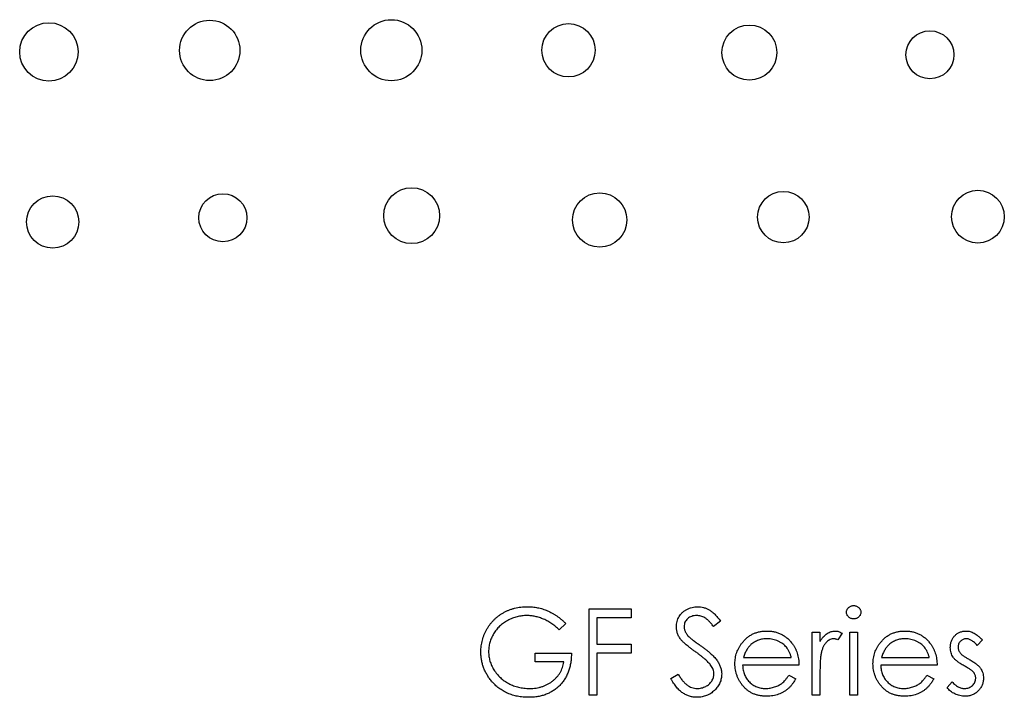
# Model space of a CAD drawing. Header units: inches. Extents: x 6.4 to 30, y 4.1 to 18.2.
# Tile 8 of 34: x 13.808 to 14.646, y 10.248 to 10.824. Entities that reach past the tile are written whole.
import ezdxf

# ---------------------------------------------------------------- set-up
doc = ezdxf.new("R2010")
doc.units = ezdxf.units.IN
doc.header["$LTSCALE"] = 2
doc.header["$MEASUREMENT"] = 0

msp = doc.modelspace()

# ---------------------------------------------------------------- linework, layer by layer
at = {"color": 7, "linetype": 'Continuous', "lineweight": 25}
for p, q in [((14.29277, 10.32292), (14.3285, 10.32292)), ((14.29277, 10.24959), (14.29277, 10.32292)), ((14.3285, 10.32292), (14.3285, 10.3154)), ((14.27303, 10.31041), (14.26739, 10.30506)), ((14.3285, 10.3154), (14.29935, 10.3154)), ((14.29935, 10.3154), (14.29935, 10.29284)), ((14.40465, 10.31239), (14.3987, 10.30788)), ((14.48269, 10.30318), (14.48927, 10.30318)), ((14.48269, 10.24959), (14.48269, 10.30318)), ((14.48927, 10.30318), (14.48927, 10.29529)), ((14.50807, 10.30228), (14.50446, 10.29658)), ((14.51465, 10.30318), (14.52123, 10.30318)), ((14.51465, 10.24959), (14.51465, 10.30318)), ((14.52123, 10.30318), (14.52123, 10.24959)), ((14.29935, 10.29284), (14.3285, 10.29284)), ((14.3285, 10.29284), (14.3285, 10.28532)), ((14.62747, 10.2965), (14.62301, 10.2919)), ((14.2467, 10.27779), (14.2467, 10.28532)), ((14.2467, 10.28532), (14.27773, 10.28532)), ((14.3285, 10.28532), (14.29935, 10.28532)), ((14.29935, 10.28532), (14.29935, 10.24959)), ((14.27115, 10.27779), (14.2467, 10.27779)), ((14.42415, 10.28156), (14.46482, 10.28156)), ((14.54167, 10.28156), (14.58235, 10.28156)), ((14.36235, 10.26374), (14.36854, 10.26745)), ((14.4714, 10.27497), (14.42346, 10.27497)), ((14.48927, 10.2676), (14.48927, 10.24959)), ((14.58893, 10.27497), (14.54098, 10.27497)), ((14.46274, 10.26651), (14.46858, 10.26344)), ((14.58026, 10.26651), (14.58611, 10.26344)), ((14.59739, 10.25591), (14.60175, 10.26087)), ((14.29935, 10.24959), (14.29277, 10.24959)), ((14.48927, 10.24959), (14.48269, 10.24959)), ((14.52123, 10.24959), (14.51465, 10.24959))]:
    msp.add_line(p, q, dxfattribs=at)
for centre, radius in [((13.83295, 10.79691), 0.02488), ((13.96983, 10.79822), 0.02568), ((14.1244, 10.79837), 0.02598), ((14.27522, 10.79833), 0.02269), ((14.42915, 10.79636), 0.02339), ((14.58286, 10.79448), 0.02042), ((14.14169, 10.65756), 0.02378), ((14.45808, 10.65635), 0.02188), ((14.6237, 10.65672), 0.02246), ((13.83615, 10.65221), 0.02226), ((13.98102, 10.65579), 0.02046), ((14.30175, 10.65391), 0.02313)]:
    msp.add_circle(centre, radius, dxfattribs=at)
for points, knots in [([(14.51183, 10.32007), (14.51185, 10.32045), (14.5119, 10.3212), (14.51226, 10.32227), (14.51282, 10.32325), (14.51361, 10.32411), (14.51454, 10.32483), (14.51559, 10.32536), (14.51672, 10.32569), (14.51751, 10.32573), (14.51791, 10.32574)], [0, 0, 0, 0, 0.12329, 0.242149, 0.363437, 0.489745, 0.618115, 0.744894, 0.868932, 1, 1, 1, 1]), ([(14.51791, 10.32574), (14.51832, 10.32572), (14.51912, 10.32569), (14.52028, 10.32537), (14.52133, 10.32483), (14.52227, 10.32411), (14.52307, 10.32326), (14.52363, 10.32227), (14.52399, 10.3212), (14.52403, 10.32045), (14.52405, 10.32007)], [0, 0, 0, 0, 0.131899, 0.258284, 0.384341, 0.51198, 0.638632, 0.75923, 0.877412, 1, 1, 1, 1]), ([(14.20064, 10.28629), (14.20065, 10.28715), (14.20067, 10.28886), (14.20094, 10.29141), (14.20132, 10.29391), (14.20189, 10.29636), (14.2026, 10.29877), (14.2035, 10.30113), (14.20453, 10.30345), (14.20574, 10.30571), (14.20708, 10.30788), (14.20854, 10.30995), (14.21013, 10.31189), (14.21184, 10.3137), (14.21366, 10.31541), (14.21561, 10.31698), (14.21767, 10.31844), (14.21984, 10.31976), (14.22211, 10.32095), (14.22446, 10.32199), (14.22689, 10.32285), (14.22938, 10.32357), (14.23196, 10.32411), (14.2346, 10.3245), (14.23731, 10.32477), (14.23915, 10.32479), (14.24008, 10.3248)], [0, 0, 0, 0, 0.04204, 0.083545, 0.124644, 0.165305, 0.206173, 0.246974, 0.288333, 0.32999, 0.371802, 0.412742, 0.453464, 0.493833, 0.534375, 0.574947, 0.615887, 0.657246, 0.699003, 0.740483, 0.782323, 0.824565, 0.86704, 0.910499, 0.954619, 1, 1, 1, 1]), ([(14.23986, 10.31728), (14.23915, 10.31727), (14.23773, 10.31726), (14.23562, 10.31703), (14.23353, 10.31672), (14.23147, 10.31626), (14.22944, 10.31567), (14.22743, 10.31495), (14.22544, 10.3141), (14.2235, 10.31311), (14.22162, 10.31204), (14.21985, 10.31084), (14.21816, 10.30957), (14.21661, 10.30818), (14.21516, 10.3067), (14.21381, 10.30515), (14.21257, 10.3035), (14.21146, 10.30175), (14.21046, 10.29995), (14.2096, 10.29812), (14.20885, 10.29626), (14.20828, 10.29436), (14.20779, 10.29246), (14.20746, 10.29052), (14.20727, 10.28856), (14.20723, 10.28724), (14.20722, 10.28658)], [0, 0, 0, 0, 0.0428396, 0.0855681, 0.1277139, 0.170062, 0.2127793, 0.255472, 0.2988659, 0.3428477, 0.3865131, 0.4295162, 0.4718685, 0.51371, 0.5550609, 0.5965128, 0.6378595, 0.67956, 0.7210677, 0.76189, 0.8019248, 0.8418122, 0.8810649, 0.9206362, 0.9601027, 1, 1, 1, 1]), ([(14.26739, 10.30506), (14.26637, 10.30602), (14.26435, 10.30792), (14.26106, 10.31038), (14.25763, 10.3125), (14.25408, 10.31422), (14.25048, 10.31557), (14.2469, 10.31655), (14.24337, 10.31717), (14.24102, 10.31725), (14.23986, 10.31728)], [0, 0, 0, 0, 0.136133, 0.269021, 0.398733, 0.527306, 0.652311, 0.771699, 0.887504, 1, 1, 1, 1]), ([(14.24008, 10.3248), (14.24084, 10.32479), (14.24234, 10.32477), (14.24458, 10.3246), (14.24679, 10.32434), (14.24896, 10.32397), (14.2511, 10.32348), (14.2532, 10.32289), (14.25528, 10.32221), (14.25731, 10.32139), (14.25933, 10.32047), (14.26133, 10.31942), (14.26332, 10.31824), (14.26529, 10.31693), (14.26726, 10.3155), (14.26919, 10.31391), (14.27114, 10.31223), (14.27239, 10.31102), (14.27303, 10.31041)], [0, 0, 0, 0, 0.061617, 0.122179, 0.182216, 0.241864, 0.30096, 0.359969, 0.419033, 0.478069, 0.537993, 0.59896, 0.661321, 0.725248, 0.79122, 0.858746, 0.928318, 1, 1, 1, 1]), ([(14.36705, 10.30769), (14.36707, 10.30846), (14.36713, 10.31), (14.36758, 10.31224), (14.36831, 10.31438), (14.36932, 10.3164), (14.37062, 10.31825), (14.37214, 10.31993), (14.37393, 10.32137), (14.3759, 10.32261), (14.37806, 10.32359), (14.38033, 10.32429), (14.3827, 10.32471), (14.3843, 10.32477), (14.38511, 10.3248)], [0, 0, 0, 0, 0.0837707, 0.1657509, 0.246237, 0.3274037, 0.4087255, 0.4896297, 0.5716099, 0.6557425, 0.7412237, 0.8265771, 0.9120042, 1, 1, 1, 1]), ([(14.38438, 10.31728), (14.38362, 10.31726), (14.38216, 10.31721), (14.38009, 10.31667), (14.37822, 10.31585), (14.37661, 10.31466), (14.37529, 10.31325), (14.37431, 10.31164), (14.37373, 10.30987), (14.37366, 10.30863), (14.37363, 10.308)], [0, 0, 0, 0, 0.1430311, 0.275822, 0.4018687, 0.5278745, 0.650459, 0.7659638, 0.8808091, 1, 1, 1, 1]), ([(14.3987, 10.30788), (14.39834, 10.30834), (14.39765, 10.30923), (14.3966, 10.31048), (14.39561, 10.31162), (14.39463, 10.31261), (14.39373, 10.31352), (14.39284, 10.31429), (14.392, 10.31493), (14.39094, 10.31562), (14.3896, 10.31628), (14.38793, 10.31687), (14.38618, 10.31721), (14.38498, 10.31726), (14.38438, 10.31728)], [0, 0, 0, 0, 0.098449, 0.18959, 0.274128, 0.352111, 0.423687, 0.489026, 0.548936, 0.601892, 0.701259, 0.799633, 0.898566, 1, 1, 1, 1]), ([(14.38511, 10.3248), (14.38598, 10.32477), (14.3877, 10.32472), (14.39022, 10.32419), (14.39266, 10.32337), (14.39462, 10.32239), (14.39615, 10.32143), (14.39732, 10.32055), (14.39851, 10.31953), (14.39971, 10.31837), (14.40093, 10.31707), (14.40216, 10.31564), (14.40342, 10.31408), (14.40424, 10.31296), (14.40465, 10.31239)], [0, 0, 0, 0, 0.107209, 0.213204, 0.318562, 0.426501, 0.48334, 0.543285, 0.607974, 0.677199, 0.750741, 0.828752, 0.91221, 1, 1, 1, 1]), ([(14.51791, 10.31446), (14.51751, 10.31448), (14.51672, 10.31451), (14.51559, 10.31484), (14.51454, 10.31537), (14.51361, 10.31609), (14.51283, 10.31695), (14.51226, 10.31792), (14.5119, 10.31897), (14.51185, 10.3197), (14.51183, 10.32007)], [0, 0, 0, 0, 0.1318668, 0.2566614, 0.3842132, 0.5133652, 0.6404432, 0.761085, 0.8791455, 1, 1, 1, 1]), ([(14.52405, 10.32007), (14.52403, 10.3197), (14.52399, 10.31897), (14.52363, 10.31792), (14.52306, 10.31694), (14.52227, 10.3161), (14.52133, 10.31537), (14.52028, 10.31483), (14.51912, 10.31452), (14.51832, 10.31448), (14.51791, 10.31446)], [0, 0, 0, 0, 0.120162, 0.237546, 0.357497, 0.484917, 0.613329, 0.74015, 0.867301, 1, 1, 1, 1]), ([(14.37114, 10.29652), (14.37082, 10.29696), (14.37018, 10.29781), (14.36934, 10.29913), (14.36863, 10.30049), (14.36806, 10.30188), (14.3676, 10.30329), (14.36727, 10.30473), (14.36708, 10.3062), (14.36706, 10.30719), (14.36705, 10.30769)], [0, 0, 0, 0, 0.133502, 0.26255, 0.388252, 0.511531, 0.633734, 0.755402, 0.877557, 1, 1, 1, 1]), ([(14.37363, 10.308), (14.37364, 10.3076), (14.37365, 10.30681), (14.37388, 10.30565), (14.37418, 10.30449), (14.37464, 10.30335), (14.37529, 10.30218), (14.37614, 10.30099), (14.37721, 10.29975), (14.37803, 10.29895), (14.37846, 10.29852)], [0, 0, 0, 0, 0.107282, 0.216059, 0.322956, 0.434131, 0.553424, 0.686081, 0.83426, 1, 1, 1, 1]), ([(14.42304, 10.29413), (14.42371, 10.29492), (14.42501, 10.29649), (14.42724, 10.29852), (14.42962, 10.30026), (14.43217, 10.30168), (14.4349, 10.30277), (14.43778, 10.30355), (14.44083, 10.30403), (14.44292, 10.30409), (14.44399, 10.30412)], [0, 0, 0, 0, 0.128851, 0.253207, 0.374634, 0.495346, 0.616346, 0.739634, 0.866826, 1, 1, 1, 1]), ([(14.44399, 10.30412), (14.44509, 10.30409), (14.44725, 10.30404), (14.45039, 10.30352), (14.45337, 10.30271), (14.45616, 10.30152), (14.45881, 10.30006), (14.46125, 10.29821), (14.46355, 10.29606), (14.46489, 10.29441), (14.46557, 10.29357)], [0, 0, 0, 0, 0.1320486, 0.2590493, 0.3819041, 0.5025163, 0.6227282, 0.7447264, 0.8701007, 1, 1, 1, 1]), ([(14.48927, 10.29529), (14.48975, 10.29603), (14.49068, 10.29743), (14.49223, 10.29929), (14.4938, 10.30084), (14.49544, 10.30206), (14.49712, 10.30299), (14.49883, 10.30364), (14.50058, 10.30404), (14.50175, 10.30409), (14.50234, 10.30412)], [0, 0, 0, 0, 0.160011, 0.306021, 0.438854, 0.560992, 0.675734, 0.786178, 0.892874, 1, 1, 1, 1]), ([(14.50234, 10.30412), (14.5028, 10.30409), (14.50374, 10.30404), (14.50517, 10.30368), (14.50663, 10.30311), (14.50758, 10.30257), (14.50807, 10.30228)], [0, 0, 0, 0, 0.2252775, 0.4635232, 0.7203236, 1, 1, 1, 1]), ([(14.54057, 10.29413), (14.54123, 10.29492), (14.54253, 10.29649), (14.54476, 10.29852), (14.54714, 10.30026), (14.54969, 10.30168), (14.55242, 10.30277), (14.5553, 10.30355), (14.55835, 10.30403), (14.56045, 10.30409), (14.56151, 10.30412)], [0, 0, 0, 0, 0.128851, 0.253207, 0.374634, 0.495346, 0.616346, 0.739634, 0.866826, 1, 1, 1, 1]), ([(14.56151, 10.30412), (14.56261, 10.30409), (14.56477, 10.30404), (14.56791, 10.30352), (14.57089, 10.30271), (14.57368, 10.30152), (14.57633, 10.30006), (14.57877, 10.29821), (14.58107, 10.29606), (14.58241, 10.29441), (14.58309, 10.29357)], [0, 0, 0, 0, 0.1320486, 0.2590493, 0.3819041, 0.5025163, 0.6227282, 0.7447264, 0.8701007, 1, 1, 1, 1]), ([(14.60021, 10.29006), (14.60022, 10.29056), (14.60024, 10.29152), (14.60042, 10.29295), (14.60073, 10.2943), (14.60114, 10.29561), (14.60168, 10.29684), (14.60235, 10.29801), (14.60313, 10.29911), (14.60403, 10.30014), (14.60502, 10.30107), (14.60608, 10.30188), (14.6072, 10.30258), (14.60839, 10.30314), (14.60964, 10.30359), (14.61096, 10.30389), (14.61233, 10.30409), (14.61327, 10.30411), (14.61375, 10.30412)], [0, 0, 0, 0, 0.067957, 0.133001, 0.196444, 0.25853, 0.32024, 0.381364, 0.443107, 0.505531, 0.568312, 0.629225, 0.689302, 0.748846, 0.809447, 0.870926, 0.934059, 1, 1, 1, 1]), ([(14.61375, 10.30412), (14.61432, 10.3041), (14.61547, 10.30405), (14.6172, 10.30368), (14.61892, 10.30307), (14.62065, 10.30223), (14.62236, 10.30113), (14.62408, 10.29982), (14.62582, 10.29828), (14.62691, 10.2971), (14.62747, 10.2965)], [0, 0, 0, 0, 0.105714, 0.213412, 0.326127, 0.444452, 0.569061, 0.702712, 0.846318, 1, 1, 1, 1]), ([(14.38316, 10.28655), (14.38239, 10.2871), (14.38091, 10.28815), (14.37885, 10.28971), (14.37701, 10.29114), (14.37539, 10.29244), (14.374, 10.29363), (14.37282, 10.29468), (14.37189, 10.29563), (14.37138, 10.29625), (14.37114, 10.29652)], [0, 0, 0, 0, 0.181535, 0.347082, 0.495568, 0.628357, 0.74552, 0.845831, 0.930782, 1, 1, 1, 1]), ([(14.37846, 10.29852), (14.37862, 10.29838), (14.379, 10.29804), (14.3797, 10.29748), (14.38062, 10.29679), (14.38174, 10.29594), (14.38308, 10.29496), (14.38464, 10.29385), (14.3864, 10.29258), (14.38766, 10.29169), (14.38832, 10.29122)], [0, 0, 0, 0, 0.052594, 0.124952, 0.218094, 0.333502, 0.468789, 0.624938, 0.801683, 1, 1, 1, 1]), ([(14.41687, 10.27624), (14.4169, 10.27706), (14.41694, 10.27869), (14.41722, 10.28111), (14.41771, 10.28345), (14.41838, 10.28574), (14.41925, 10.28795), (14.42032, 10.29009), (14.42158, 10.29216), (14.42255, 10.29347), (14.42304, 10.29413)], [0, 0, 0, 0, 0.128045, 0.253768, 0.377428, 0.500551, 0.623296, 0.746578, 0.872348, 1, 1, 1, 1]), ([(14.43052, 10.29251), (14.43017, 10.2922), (14.42946, 10.29156), (14.42852, 10.29045), (14.42761, 10.28926), (14.4268, 10.28794), (14.42603, 10.28651), (14.42533, 10.28496), (14.42469, 10.28331), (14.42433, 10.28215), (14.42415, 10.28156)], [0, 0, 0, 0, 0.109988, 0.222589, 0.338513, 0.459696, 0.585519, 0.717507, 0.854661, 1, 1, 1, 1]), ([(14.44433, 10.29754), (14.44367, 10.29753), (14.44238, 10.2975), (14.44046, 10.29726), (14.43862, 10.29687), (14.43686, 10.2963), (14.43516, 10.2956), (14.43352, 10.29474), (14.43198, 10.29371), (14.43101, 10.29291), (14.43052, 10.29251)], [0, 0, 0, 0, 0.131103, 0.259163, 0.384194, 0.506328, 0.629067, 0.750648, 0.874028, 1, 1, 1, 1]), ([(14.46482, 10.28156), (14.46458, 10.28243), (14.46412, 10.28411), (14.46314, 10.28643), (14.46206, 10.2885), (14.46077, 10.29029), (14.45931, 10.29189), (14.45761, 10.29326), (14.45573, 10.29453), (14.45363, 10.29558), (14.45141, 10.29645), (14.4491, 10.29708), (14.44673, 10.29746), (14.44514, 10.29751), (14.44433, 10.29754)], [0, 0, 0, 0, 0.096257, 0.184782, 0.267525, 0.344439, 0.419646, 0.496623, 0.576672, 0.660317, 0.74526, 0.830065, 0.914432, 1, 1, 1, 1]), ([(14.46557, 10.29357), (14.46604, 10.29294), (14.46696, 10.29168), (14.46812, 10.28962), (14.46912, 10.28747), (14.46993, 10.28519), (14.47058, 10.2828), (14.47105, 10.2803), (14.47132, 10.27767), (14.47138, 10.27589), (14.4714, 10.27497)], [0, 0, 0, 0, 0.118522, 0.236255, 0.356174, 0.47725, 0.60154, 0.729618, 0.862158, 1, 1, 1, 1]), ([(14.50109, 10.29754), (14.50057, 10.2975), (14.49949, 10.29743), (14.49791, 10.29686), (14.49637, 10.29597), (14.49515, 10.29496), (14.49421, 10.29398), (14.49353, 10.29313), (14.49292, 10.29216), (14.49233, 10.29112), (14.49178, 10.28998), (14.49129, 10.28874), (14.49083, 10.2874), (14.49058, 10.28647), (14.49044, 10.28599)], [0, 0, 0, 0, 0.093777, 0.191278, 0.294662, 0.409747, 0.471345, 0.53582, 0.603222, 0.674199, 0.748603, 0.828338, 0.912068, 1, 1, 1, 1]), ([(14.50446, 10.29658), (14.50414, 10.29672), (14.50354, 10.29699), (14.50266, 10.29731), (14.50185, 10.2975), (14.50133, 10.29753), (14.50109, 10.29754)], [0, 0, 0, 0, 0.295139, 0.56023, 0.794983, 1, 1, 1, 1]), ([(14.5344, 10.27624), (14.53442, 10.27706), (14.53446, 10.27869), (14.53474, 10.28111), (14.53523, 10.28345), (14.53591, 10.28574), (14.53678, 10.28795), (14.53784, 10.29009), (14.5391, 10.29216), (14.54008, 10.29347), (14.54057, 10.29413)], [0, 0, 0, 0, 0.128045, 0.253768, 0.377428, 0.500551, 0.623296, 0.746578, 0.872348, 1, 1, 1, 1]), ([(14.54804, 10.29251), (14.54769, 10.2922), (14.54699, 10.29156), (14.54604, 10.29045), (14.54513, 10.28926), (14.54432, 10.28794), (14.54355, 10.28651), (14.54285, 10.28496), (14.54221, 10.28331), (14.54185, 10.28215), (14.54167, 10.28156)], [0, 0, 0, 0, 0.109988, 0.222589, 0.338513, 0.459696, 0.585519, 0.717507, 0.854661, 1, 1, 1, 1]), ([(14.56185, 10.29754), (14.5612, 10.29753), (14.5599, 10.2975), (14.55798, 10.29726), (14.55614, 10.29687), (14.55438, 10.2963), (14.55268, 10.2956), (14.55105, 10.29474), (14.5495, 10.29371), (14.54853, 10.29291), (14.54804, 10.29251)], [0, 0, 0, 0, 0.131103, 0.259163, 0.384194, 0.506328, 0.629067, 0.750648, 0.874028, 1, 1, 1, 1]), ([(14.58235, 10.28156), (14.58211, 10.28243), (14.58164, 10.28411), (14.58066, 10.28643), (14.57959, 10.2885), (14.57829, 10.29029), (14.57683, 10.29189), (14.57513, 10.29326), (14.57325, 10.29453), (14.57115, 10.29558), (14.56893, 10.29645), (14.56663, 10.29708), (14.56425, 10.29746), (14.56266, 10.29751), (14.56185, 10.29754)], [0, 0, 0, 0, 0.096257, 0.184782, 0.267525, 0.344439, 0.419646, 0.496623, 0.576672, 0.660317, 0.74526, 0.830065, 0.914432, 1, 1, 1, 1]), ([(14.58309, 10.29357), (14.58356, 10.29294), (14.58448, 10.29168), (14.58564, 10.28962), (14.58664, 10.28747), (14.58745, 10.28519), (14.5881, 10.2828), (14.58857, 10.2803), (14.58884, 10.27767), (14.5889, 10.27589), (14.58893, 10.27497)], [0, 0, 0, 0, 0.118522, 0.236255, 0.356174, 0.47725, 0.60154, 0.729618, 0.862158, 1, 1, 1, 1]), ([(14.61375, 10.29754), (14.61329, 10.29752), (14.61238, 10.29747), (14.61107, 10.29703), (14.60986, 10.29635), (14.6088, 10.2954), (14.60791, 10.29429), (14.60727, 10.29305), (14.60686, 10.29172), (14.60681, 10.29079), (14.60679, 10.29033)], [0, 0, 0, 0, 0.124921, 0.245828, 0.369056, 0.497487, 0.627441, 0.751102, 0.873762, 1, 1, 1, 1]), ([(14.62301, 10.2919), (14.62262, 10.29234), (14.62188, 10.2932), (14.6207, 10.29436), (14.61953, 10.29532), (14.61837, 10.29614), (14.61721, 10.29676), (14.61605, 10.29721), (14.6149, 10.29748), (14.61413, 10.29752), (14.61375, 10.29754)], [0, 0, 0, 0, 0.158223, 0.305036, 0.441309, 0.565963, 0.683525, 0.793334, 0.898518, 1, 1, 1, 1]), ([(14.20963, 10.26158), (14.20891, 10.26247), (14.20749, 10.26424), (14.20566, 10.26709), (14.2041, 10.27003), (14.20284, 10.27308), (14.20185, 10.27623), (14.20114, 10.27949), (14.20073, 10.28286), (14.20067, 10.28513), (14.20064, 10.28629)], [0, 0, 0, 0, 0.127896, 0.253668, 0.376738, 0.499344, 0.621999, 0.745699, 0.871345, 1, 1, 1, 1]), ([(14.20722, 10.28658), (14.20723, 10.2859), (14.20726, 10.28455), (14.20747, 10.28254), (14.20784, 10.28055), (14.20834, 10.27859), (14.20898, 10.27666), (14.20976, 10.27475), (14.21068, 10.27286), (14.21176, 10.27102), (14.21294, 10.26923), (14.21424, 10.26753), (14.21566, 10.26594), (14.21718, 10.26443), (14.21881, 10.26302), (14.22056, 10.26173), (14.2224, 10.26052), (14.22435, 10.25942), (14.22638, 10.25844), (14.22846, 10.25757), (14.2306, 10.25685), (14.23278, 10.25627), (14.23501, 10.25579), (14.2373, 10.25548), (14.23962, 10.25526), (14.24118, 10.25524), (14.24197, 10.25523)], [0, 0, 0, 0, 0.038996, 0.077886, 0.116658, 0.155425, 0.194361, 0.234007, 0.274295, 0.315417, 0.356772, 0.398061, 0.438867, 0.479803, 0.521246, 0.562815, 0.605269, 0.648388, 0.691709, 0.735134, 0.778356, 0.821651, 0.865516, 0.909726, 0.95452, 1, 1, 1, 1]), ([(14.27773, 10.28532), (14.27769, 10.28391), (14.27762, 10.28117), (14.27713, 10.27717), (14.27634, 10.27339), (14.27526, 10.26983), (14.27386, 10.26649), (14.27215, 10.26337), (14.27012, 10.26049), (14.26782, 10.25783), (14.26525, 10.25546), (14.26246, 10.25337), (14.25946, 10.25161), (14.25624, 10.25018), (14.25283, 10.24907), (14.2492, 10.24827), (14.24537, 10.2478), (14.24274, 10.24774), (14.2414, 10.24771)], [0, 0, 0, 0, 0.071272, 0.139493, 0.204635, 0.267406, 0.328446, 0.388397, 0.447734, 0.507392, 0.566768, 0.625478, 0.684067, 0.743248, 0.804033, 0.866499, 0.931723, 1, 1, 1, 1]), ([(14.39638, 10.27486), (14.39605, 10.27528), (14.39536, 10.27616), (14.39418, 10.27747), (14.39279, 10.27883), (14.39123, 10.28026), (14.38948, 10.28175), (14.38755, 10.28331), (14.38543, 10.28492), (14.38393, 10.28599), (14.38316, 10.28655)], [0, 0, 0, 0, 0.0902813, 0.1895343, 0.2992048, 0.4183741, 0.5483658, 0.6881291, 0.8390798, 1, 1, 1, 1]), ([(14.38832, 10.29122), (14.38911, 10.29064), (14.39065, 10.28952), (14.39285, 10.28784), (14.39484, 10.28619), (14.39663, 10.28459), (14.39824, 10.28305), (14.39965, 10.28155), (14.40087, 10.2801), (14.40221, 10.27826), (14.40356, 10.27598), (14.40471, 10.27318), (14.40545, 10.27037), (14.40555, 10.26849), (14.40559, 10.26756)], [0, 0, 0, 0, 0.096967, 0.187763, 0.272381, 0.351302, 0.424312, 0.491882, 0.554203, 0.610843, 0.715918, 0.81455, 0.9085, 1, 1, 1, 1]), ([(14.49044, 10.28599), (14.49034, 10.28557), (14.49012, 10.28462), (14.48991, 10.28304), (14.4897, 10.28118), (14.48955, 10.27902), (14.48941, 10.27658), (14.48934, 10.27384), (14.48927, 10.27082), (14.48927, 10.26871), (14.48927, 10.2676)], [0, 0, 0, 0, 0.070855, 0.157726, 0.258598, 0.375889, 0.508164, 0.657032, 0.820176, 1, 1, 1, 1]), ([(14.60266, 10.28181), (14.60228, 10.28242), (14.60153, 10.28363), (14.60078, 10.28567), (14.60028, 10.28782), (14.60023, 10.2893), (14.60021, 10.29006)], [0, 0, 0, 0, 0.246235, 0.490985, 0.740588, 1, 1, 1, 1]), ([(14.60679, 10.29033), (14.60681, 10.2899), (14.60686, 10.28906), (14.60722, 10.28781), (14.6078, 10.28659), (14.60833, 10.28585), (14.60861, 10.28546)], [0, 0, 0, 0, 0.24004, 0.479403, 0.731757, 1, 1, 1, 1]), ([(14.60861, 10.28546), (14.60878, 10.28526), (14.60914, 10.28482), (14.60979, 10.2842), (14.61056, 10.28355), (14.61146, 10.28288), (14.61249, 10.28218), (14.61363, 10.28144), (14.6149, 10.28069), (14.6158, 10.2802), (14.61626, 10.27994)], [0, 0, 0, 0, 0.0834165, 0.1786165, 0.284022, 0.4022442, 0.5335824, 0.6769494, 0.8316667, 1, 1, 1, 1]), ([(14.24197, 10.25523), (14.24292, 10.25525), (14.24479, 10.25529), (14.24754, 10.25559), (14.25017, 10.25607), (14.25269, 10.25676), (14.2551, 10.25765), (14.2574, 10.25874), (14.25958, 10.26002), (14.26165, 10.26148), (14.26354, 10.26311), (14.26527, 10.26484), (14.26676, 10.26672), (14.26807, 10.2687), (14.26916, 10.2708), (14.27005, 10.27303), (14.27073, 10.27536), (14.27101, 10.27698), (14.27115, 10.27779)], [0, 0, 0, 0, 0.070637, 0.138708, 0.204939, 0.269469, 0.332671, 0.395498, 0.457967, 0.520867, 0.583068, 0.643278, 0.702549, 0.760882, 0.819471, 0.878256, 0.938485, 1, 1, 1, 1]), ([(14.44383, 10.24865), (14.4428, 10.24867), (14.44079, 10.24872), (14.43787, 10.24912), (14.43512, 10.24978), (14.43254, 10.25071), (14.43013, 10.25191), (14.4279, 10.25337), (14.42583, 10.25509), (14.42398, 10.25709), (14.42232, 10.25922), (14.42086, 10.26144), (14.41964, 10.26374), (14.41863, 10.26611), (14.41784, 10.26854), (14.41727, 10.27105), (14.41695, 10.27362), (14.4169, 10.27536), (14.41687, 10.27624)], [0, 0, 0, 0, 0.071578, 0.139628, 0.204795, 0.268132, 0.32981, 0.391297, 0.453429, 0.516546, 0.579625, 0.641112, 0.701287, 0.760489, 0.819934, 0.878921, 0.938983, 1, 1, 1, 1]), ([(14.56135, 10.24865), (14.56032, 10.24867), (14.55831, 10.24872), (14.55539, 10.24912), (14.55264, 10.24978), (14.55006, 10.25071), (14.54765, 10.25191), (14.54542, 10.25337), (14.54335, 10.25509), (14.54151, 10.25709), (14.53985, 10.25922), (14.53838, 10.26144), (14.53716, 10.26374), (14.53615, 10.26611), (14.53536, 10.26854), (14.53479, 10.27105), (14.53447, 10.27362), (14.53442, 10.27536), (14.5344, 10.27624)], [0, 0, 0, 0, 0.071578, 0.139628, 0.204795, 0.268132, 0.32981, 0.391297, 0.453429, 0.516546, 0.579625, 0.641112, 0.701287, 0.760489, 0.819934, 0.878921, 0.938983, 1, 1, 1, 1]), ([(14.6119, 10.27449), (14.61136, 10.27479), (14.6103, 10.27538), (14.6088, 10.2763), (14.60745, 10.27724), (14.60621, 10.27814), (14.60511, 10.27905), (14.60417, 10.27997), (14.60334, 10.28087), (14.60288, 10.2815), (14.60266, 10.28181)], [0, 0, 0, 0, 0.157762, 0.30595, 0.443775, 0.572824, 0.692154, 0.802296, 0.905564, 1, 1, 1, 1]), ([(14.61626, 10.27994), (14.61683, 10.27962), (14.61794, 10.279), (14.6195, 10.27804), (14.62093, 10.2771), (14.6222, 10.27614), (14.62334, 10.27521), (14.62435, 10.27429), (14.62521, 10.27337), (14.62569, 10.27273), (14.62592, 10.27242)], [0, 0, 0, 0, 0.1589968, 0.3071295, 0.4462348, 0.5756134, 0.6941373, 0.8045717, 0.9065888, 1, 1, 1, 1]), ([(14.36854, 10.26745), (14.36912, 10.26649), (14.37023, 10.26464), (14.37207, 10.26214), (14.37398, 10.26002), (14.37597, 10.25828), (14.37803, 10.25691), (14.38017, 10.25594), (14.38238, 10.25534), (14.38389, 10.25527), (14.38464, 10.25523)], [0, 0, 0, 0, 0.159004, 0.304646, 0.438547, 0.562322, 0.677433, 0.786897, 0.893611, 1, 1, 1, 1]), ([(14.38464, 10.25523), (14.38529, 10.25525), (14.38656, 10.25529), (14.38844, 10.25562), (14.39026, 10.25617), (14.39199, 10.25691), (14.3936, 10.25783), (14.39503, 10.2589), (14.39624, 10.26015), (14.39725, 10.26151), (14.39802, 10.26298), (14.39861, 10.26449), (14.39894, 10.26606), (14.39899, 10.26712), (14.39901, 10.26766)], [0, 0, 0, 0, 0.091295, 0.180992, 0.270379, 0.360478, 0.448694, 0.532623, 0.614316, 0.694491, 0.772638, 0.849284, 0.923941, 1, 1, 1, 1]), ([(14.40559, 10.26756), (14.40558, 10.2669), (14.40555, 10.2656), (14.40524, 10.26368), (14.40478, 10.26183), (14.40409, 10.26005), (14.40324, 10.25833), (14.40217, 10.25669), (14.40093, 10.2551), (14.3995, 10.25361), (14.39794, 10.25224), (14.39629, 10.25102), (14.39456, 10.24999), (14.39273, 10.24916), (14.39083, 10.24851), (14.38884, 10.24804), (14.38677, 10.24775), (14.38536, 10.24772), (14.38464, 10.24771)], [0, 0, 0, 0, 0.061495, 0.121796, 0.180952, 0.240299, 0.299757, 0.3608, 0.423165, 0.488346, 0.553642, 0.617281, 0.680182, 0.742142, 0.804628, 0.868236, 0.933008, 1, 1, 1, 1]), ([(14.39901, 10.26766), (14.39898, 10.26827), (14.39892, 10.26951), (14.39838, 10.27133), (14.39756, 10.27315), (14.39678, 10.27427), (14.39638, 10.27486)], [0, 0, 0, 0, 0.234748, 0.475391, 0.728528, 1, 1, 1, 1]), ([(14.42346, 10.27497), (14.42349, 10.27427), (14.42355, 10.27288), (14.42385, 10.27085), (14.42431, 10.26891), (14.42497, 10.26709), (14.42576, 10.26535), (14.42673, 10.26371), (14.42789, 10.26218), (14.42919, 10.26075), (14.43063, 10.25947), (14.43214, 10.25832), (14.43375, 10.25736), (14.43545, 10.25658), (14.43722, 10.25597), (14.43908, 10.25556), (14.44102, 10.25528), (14.44234, 10.25525), (14.44301, 10.25523)], [0, 0, 0, 0, 0.068385, 0.134476, 0.198391, 0.260753, 0.321829, 0.383037, 0.444653, 0.507398, 0.569825, 0.630778, 0.690929, 0.750945, 0.811049, 0.872331, 0.935004, 1, 1, 1, 1]), ([(14.54098, 10.27497), (14.54101, 10.27427), (14.54107, 10.27288), (14.54137, 10.27085), (14.54184, 10.26891), (14.54249, 10.26709), (14.54328, 10.26535), (14.54426, 10.26371), (14.54542, 10.26218), (14.54671, 10.26075), (14.54815, 10.25947), (14.54966, 10.25832), (14.55127, 10.25736), (14.55297, 10.25658), (14.55474, 10.25597), (14.5566, 10.25556), (14.55854, 10.25528), (14.55986, 10.25525), (14.56053, 10.25523)], [0, 0, 0, 0, 0.068385, 0.134476, 0.198391, 0.260753, 0.321829, 0.383037, 0.444653, 0.507398, 0.569825, 0.630778, 0.690929, 0.750945, 0.811049, 0.872331, 0.935004, 1, 1, 1, 1]), ([(14.62003, 10.26897), (14.61986, 10.26916), (14.61949, 10.26957), (14.61882, 10.27016), (14.61802, 10.27081), (14.61706, 10.27146), (14.61599, 10.27219), (14.61474, 10.27291), (14.61338, 10.2737), (14.61241, 10.27422), (14.6119, 10.27449)], [0, 0, 0, 0, 0.076879, 0.167469, 0.272283, 0.388707, 0.520779, 0.666248, 0.825537, 1, 1, 1, 1]), ([(14.62183, 10.26385), (14.62181, 10.26432), (14.62177, 10.26524), (14.62141, 10.26657), (14.62086, 10.26784), (14.62031, 10.26859), (14.62003, 10.26897)], [0, 0, 0, 0, 0.2535135, 0.4979531, 0.7455399, 1, 1, 1, 1]), ([(14.62592, 10.27242), (14.6263, 10.2718), (14.62706, 10.27056), (14.62785, 10.26852), (14.62832, 10.26636), (14.62838, 10.26488), (14.62841, 10.26413)], [0, 0, 0, 0, 0.2488582, 0.4968315, 0.7433154, 1, 1, 1, 1]), ([(14.2414, 10.24771), (14.24057, 10.24772), (14.23894, 10.24774), (14.23653, 10.24791), (14.23418, 10.24817), (14.23191, 10.24856), (14.22969, 10.24903), (14.22754, 10.24964), (14.22545, 10.25035), (14.22342, 10.25115), (14.22146, 10.25208), (14.21958, 10.25311), (14.21775, 10.25424), (14.21599, 10.25549), (14.21429, 10.25685), (14.21266, 10.25832), (14.2111, 10.25989), (14.21012, 10.26101), (14.20963, 10.26158)], [0, 0, 0, 0, 0.069237, 0.136557, 0.202094, 0.266464, 0.329769, 0.391879, 0.453271, 0.514115, 0.57439, 0.634142, 0.693923, 0.754152, 0.81447, 0.875661, 0.937348, 1, 1, 1, 1]), ([(14.38464, 10.24771), (14.38409, 10.24772), (14.38299, 10.24774), (14.38136, 10.24793), (14.37977, 10.2482), (14.37822, 10.24862), (14.37671, 10.24913), (14.37525, 10.24976), (14.37381, 10.25052), (14.37241, 10.25138), (14.37105, 10.25239), (14.36973, 10.25356), (14.36842, 10.25487), (14.36713, 10.25633), (14.3659, 10.25797), (14.36468, 10.25975), (14.36348, 10.26168), (14.36273, 10.26304), (14.36235, 10.26374)], [0, 0, 0, 0, 0.057207, 0.113694, 0.169175, 0.224155, 0.278714, 0.333787, 0.389234, 0.445813, 0.503694, 0.564283, 0.627963, 0.694643, 0.765377, 0.839615, 0.917539, 1, 1, 1, 1]), ([(14.44301, 10.25523), (14.44367, 10.25524), (14.44497, 10.25527), (14.44691, 10.25552), (14.44882, 10.25591), (14.45069, 10.25647), (14.45248, 10.25713), (14.45415, 10.25791), (14.45567, 10.2588), (14.4571, 10.25981), (14.45848, 10.26104), (14.45987, 10.26257), (14.46132, 10.26441), (14.46225, 10.26579), (14.46274, 10.26651)], [0, 0, 0, 0, 0.082597, 0.163889, 0.245674, 0.327919, 0.408809, 0.485689, 0.559113, 0.630217, 0.705259, 0.79157, 0.88979, 1, 1, 1, 1]), ([(14.46858, 10.26344), (14.46812, 10.26262), (14.46721, 10.26101), (14.46566, 10.2588), (14.46401, 10.25682), (14.46223, 10.25511), (14.46036, 10.2536), (14.45837, 10.2523), (14.45627, 10.25118), (14.45405, 10.25027), (14.4517, 10.24955), (14.44921, 10.24901), (14.44657, 10.24871), (14.44476, 10.24867), (14.44383, 10.24865)], [0, 0, 0, 0, 0.093384, 0.181689, 0.265546, 0.346039, 0.424597, 0.501912, 0.580013, 0.658291, 0.738533, 0.821867, 0.908787, 1, 1, 1, 1]), ([(14.56053, 10.25523), (14.56119, 10.25524), (14.56249, 10.25527), (14.56443, 10.25552), (14.56634, 10.25591), (14.56821, 10.25647), (14.57, 10.25713), (14.57167, 10.25791), (14.57319, 10.2588), (14.57462, 10.25981), (14.576, 10.26104), (14.57739, 10.26257), (14.57884, 10.26441), (14.57977, 10.26579), (14.58026, 10.26651)], [0, 0, 0, 0, 0.082597, 0.163889, 0.245674, 0.327919, 0.408809, 0.485689, 0.559113, 0.630217, 0.705259, 0.79157, 0.88979, 1, 1, 1, 1]), ([(14.58611, 10.26344), (14.58564, 10.26262), (14.58473, 10.26101), (14.58318, 10.2588), (14.58154, 10.25682), (14.57975, 10.25511), (14.57788, 10.2536), (14.57589, 10.2523), (14.5738, 10.25118), (14.57157, 10.25027), (14.56922, 10.24955), (14.56673, 10.24901), (14.56409, 10.24871), (14.56228, 10.24867), (14.56135, 10.24865)], [0, 0, 0, 0, 0.093384, 0.181689, 0.265546, 0.346039, 0.424597, 0.501912, 0.580013, 0.658291, 0.738533, 0.821867, 0.908787, 1, 1, 1, 1]), ([(14.60175, 10.26087), (14.60217, 10.26042), (14.60297, 10.25956), (14.60425, 10.2584), (14.60556, 10.25743), (14.60688, 10.25662), (14.60822, 10.256), (14.60959, 10.25556), (14.61097, 10.25528), (14.61191, 10.25525), (14.61237, 10.25523)], [0, 0, 0, 0, 0.147476, 0.285904, 0.417172, 0.540501, 0.659238, 0.775006, 0.887229, 1, 1, 1, 1]), ([(14.61237, 10.25523), (14.61301, 10.25526), (14.61425, 10.25532), (14.61603, 10.25582), (14.61767, 10.25662), (14.61909, 10.25776), (14.6203, 10.25907), (14.62119, 10.26055), (14.62173, 10.26217), (14.6218, 10.26329), (14.62183, 10.26385)], [0, 0, 0, 0, 0.13403, 0.261871, 0.3878, 0.517638, 0.644449, 0.763757, 0.880302, 1, 1, 1, 1]), ([(14.62841, 10.26413), (14.6284, 10.2636), (14.62837, 10.26256), (14.62816, 10.26102), (14.62781, 10.25955), (14.62732, 10.25814), (14.62667, 10.2568), (14.62591, 10.2555), (14.62498, 10.25429), (14.62394, 10.25314), (14.62279, 10.25209), (14.62156, 10.25117), (14.62026, 10.25039), (14.61888, 10.24976), (14.61744, 10.24925), (14.61592, 10.2489), (14.61434, 10.24869), (14.61326, 10.24866), (14.61271, 10.24865)], [0, 0, 0, 0, 0.064559, 0.127221, 0.18863, 0.248682, 0.309578, 0.3701, 0.431486, 0.495312, 0.559138, 0.621001, 0.682343, 0.743525, 0.805465, 0.868617, 0.933055, 1, 1, 1, 1]), ([(14.61271, 10.24865), (14.61197, 10.24867), (14.6105, 10.24871), (14.60832, 10.2491), (14.60619, 10.2497), (14.60413, 10.25055), (14.60219, 10.2516), (14.60039, 10.25284), (14.59877, 10.25427), (14.59785, 10.25536), (14.59739, 10.25591)], [0, 0, 0, 0, 0.126763, 0.251765, 0.37728, 0.505093, 0.631878, 0.755361, 0.877681, 1, 1, 1, 1])]:
    msp.add_open_spline(points, degree=3, knots=knots, dxfattribs=at)

doc.saveas('drawing.dxf')
